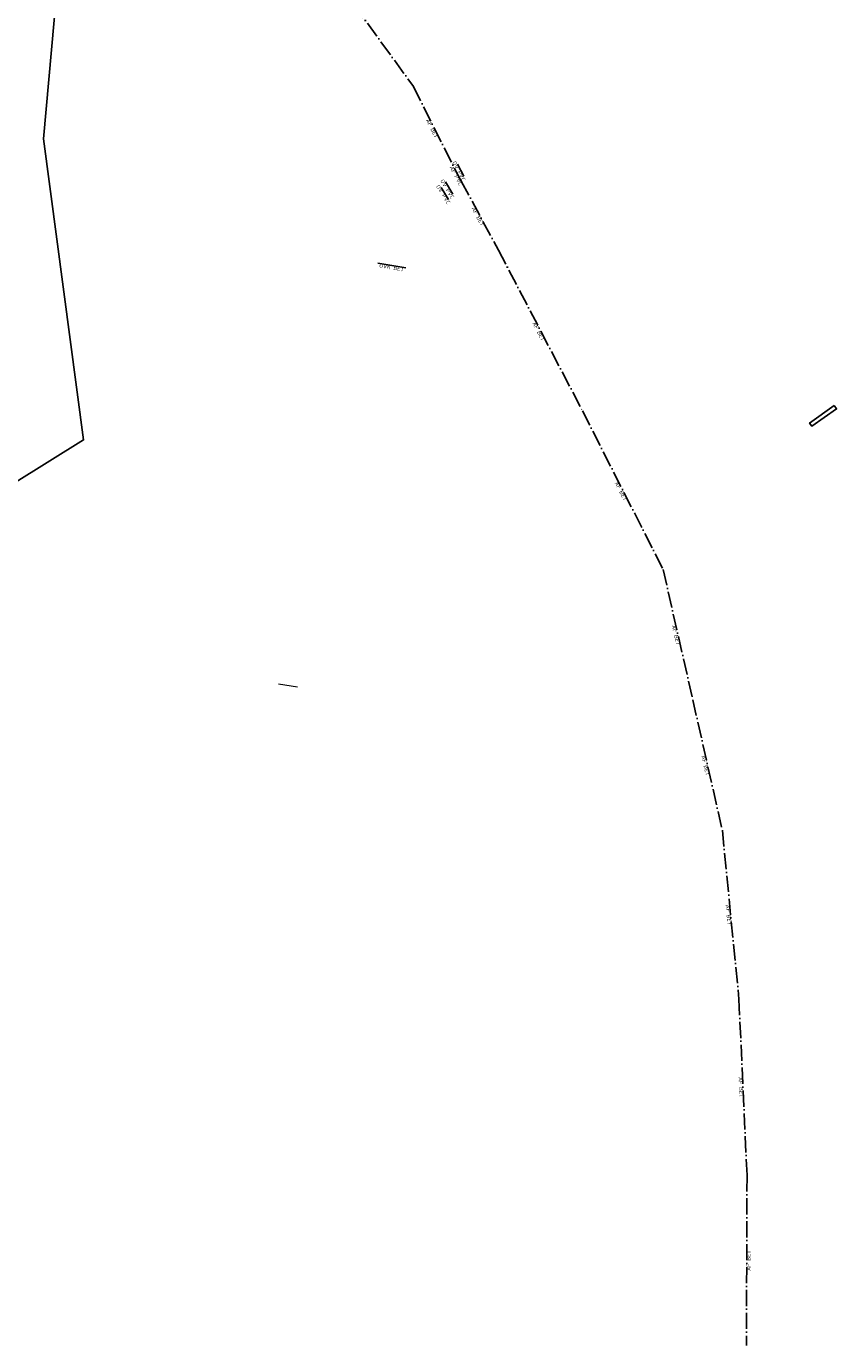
# Model space of a CAD drawing. Header units: metres. Extents: x 0 to 385757, y 0 to 6885278.
# Tile 104 of 108: x 309284 to 309535, y 6883620 to 6884029. Entities that reach past the tile are written whole.
import ezdxf

# ---------------------------------------------------------------- set-up
doc = ezdxf.new("R2010")
doc.units = ezdxf.units.M
doc.linetypes.add('AvløpFelles', pattern=[7, 5, -1, 0, -1])
doc.linetypes.add('Overvann', pattern=[6, 5, -1])
for name, color, linetype, lineweight in [('K--DI---05003--Bygningsdelelinje-HUSDIV', 8, 'Continuous', 9), ('K--DI---08000--LednTraseseksjon-Avløp felles', 1, 'AvløpFelles', 25), ('K--DI---08000--LednTraseseksjon-Over vann', 7, 'Overvann', 25), ('K--DI---08000--LednTraseseksjon-OVK', 7, 'Continuous', 25), ('K--DI---08000--LednTraseseksjon-Vann', 5, 'Continuous', 25)]:
    doc.layers.add(name, color=color, linetype=linetype, lineweight=lineweight)
for name, color, linetype in [('K--DI---07555--Kulvert', 9, 'Continuous'), ('K--DI---LednTraseseksjon-AF-Sosiinfo', 9, 'Continuous'), ('K--DI---LednTraseseksjon-OV-Sosiinfo', 9, 'Continuous'), ('K--DI---LednTraseseksjon-OVK-Sosiinfo', 9, 'Continuous')]:
    doc.layers.add(name, color=color, linetype=linetype)
doc.styles.add('Focus CAT', font='isocpeur.ttf')

msp = doc.modelspace()

# ---------------------------------------------------------------- linework, layer by layer
at = {"layer": 'K--DI---05003--Bygningsdelelinje-HUSDIV', "elevation": 10.26, "flags": 128}
msp.add_lwpolyline([(309361.9694, 6883824.9102), (309367.9094, 6883823.9702)], dxfattribs=at)
at = {"layer": 'K--DI---07555--Kulvert'}
msp.add_polyline3d([(309534.1594, 6883911.1402, 6.17), (309526.5594, 6883905.6802, 6.02), (309527.2894, 6883904.7102, 6.07), (309534.9394, 6883910.0802, 6.15), (309534.1594, 6883911.1402, 6.17)], dxfattribs=at)
at = {"layer": 'K--DI---08000--LednTraseseksjon-Avløp felles'}
for points in [[(309335.29, 6884104.25), (309403.8, 6884010.03)], [(309403.8, 6884010.03), (309416.56, 6883984.59)], [(309416.56, 6883984.59), (309418.61, 6883980.69)], [(309418.61, 6883980.69), (309430.14, 6883959.32)], [(309430.14, 6883959.32), (309456.2, 6883909.48)], [(309456.2, 6883909.48), (309481.19, 6883860.29)], [(309481.19, 6883860.29), (309490.37, 6883819.93)], [(309490.37, 6883819.93), (309499.54, 6883779.48)], [(309499.54, 6883779.48), (309504.67, 6883727.19)], [(309504.67, 6883727.19), (309507.19, 6883672.52)], [(309507.19, 6883672.52), (309507, 6883619.77)]]:
    msp.add_lwpolyline(points, dxfattribs=at)
at = {"layer": 'K--DI---08000--LednTraseseksjon-Over vann'}
for points in [[(309417.45, 6883985.97), (309419.45, 6883982.17)], [(309413.75, 6883980.43), (309415.99, 6883976.66)], [(309412.42, 6883978.71), (309414.74, 6883975)]]:
    msp.add_lwpolyline(points, dxfattribs=at)
at = {"layer": 'K--DI---08000--LednTraseseksjon-OVK'}
msp.add_lwpolyline([(309392.84, 6883955.29), (309401.51, 6883953.77)], dxfattribs=at)
at = {"layer": 'K--DI---08000--LednTraseseksjon-Vann'}
msp.add_lwpolyline([(309235.63, 6883859.34), (309301.61, 6883900.47), (309289.23, 6883993.73), (309300.84, 6884123.75), (309306.94, 6884126.01), (309339.34, 6884134.17)], dxfattribs=at)

# ---------------------------------------------------------------- texts
at = {"layer": 'K--DI---LednTraseseksjon-AF-Sosiinfo', "linetype": 'Continuous', "char_height": 1.25, "attachment_point": 2, "style": 'Focus CAT'}
for s, insert, rotation in [('AF BET', (309410.18, 6883997.31), 296.637076), ('AF PVC', (309417.585, 6883982.64), 297.728257), ('AF BET', (309424.375, 6883970.005), 298.348699), ('AF BET', (309443.17, 6883934.4), 297.603862), ('AF BET', (309468.695, 6883884.885), 296.93194), ('AF BET', (309485.78, 6883840.11), 282.814083), ('AF BET', (309494.955, 6883799.705), 282.773039), ('AF BET', (309502.105, 6883753.335), 275.60317), ('AF BET', (309505.93, 6883699.855), 272.639167), ('AF BET', (309507.095, 6883646.145), 89.793627)]:
    msp.add_mtext(s, dxfattribs=dict(at, insert=insert, rotation=rotation))
at = {"layer": 'K--DI---LednTraseseksjon-OV-Sosiinfo', "linetype": 'Continuous', "char_height": 1.25, "attachment_point": 2, "style": 'Focus CAT'}
for insert, rotation in [((309418.45, 6883984.07), 297.758541), ((309414.87, 6883978.545), 300.717276), ((309413.58, 6883976.855), 302.019263)]:
    msp.add_mtext('OV PVC', dxfattribs=dict(at, insert=insert, rotation=rotation))
at = {"layer": 'K--DI---LednTraseseksjon-OVK-Sosiinfo', "linetype": 'Continuous', "insert": (309397.175, 6883954.53), "char_height": 1.25, "attachment_point": 2, "rotation": 350.056122, "style": 'Focus CAT'}
msp.add_mtext('OVK BET', dxfattribs=at)

doc.saveas('drawing.dxf')
